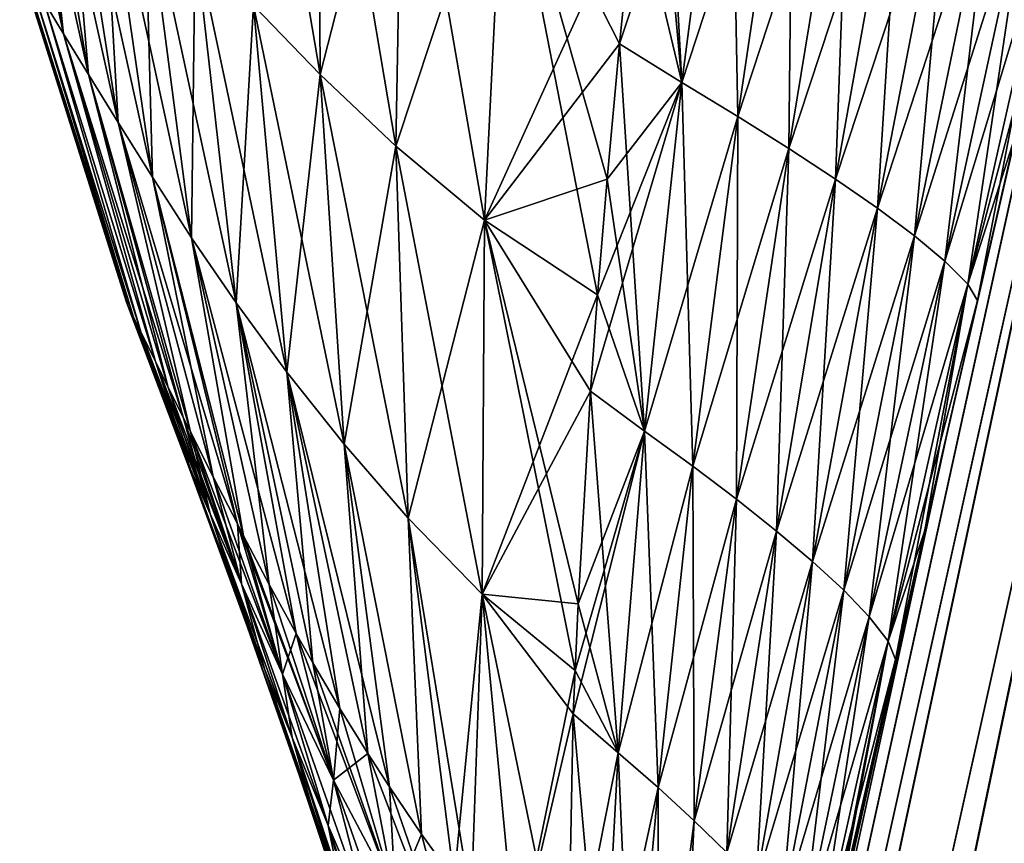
# Model space of a CAD drawing. Header units: metres. Extents: x 59 to 135, y -85 to 115.
# Tile 239 of 256: x 124.46 to 126.1, y 93.16 to 94.54. Entities that reach past the tile are written whole.
import ezdxf

# ---------------------------------------------------------------- set-up
doc = ezdxf.new("R2010")
doc.units = ezdxf.units.M
doc.layers.add('solid_20_404_502_XXX', color=7, linetype='CONTINUOUS')

msp = doc.modelspace()

# ---------------------------------------------------------------- linework, layer by layer
at = {"layer": 'solid_20_404_502_XXX'}
for points in [[(126.789642, 95.829422, -11.95845), (124.191292, 83.058128, -14.219283), (123.947678, 83.0644, -13.922317)], [(126.605667, 95.820183, -11.622059), (126.789642, 95.829422, -11.95845), (123.947678, 83.0644, -13.922317)], [(126.789642, 95.829422, -11.95845), (127.032356, 95.818954, -12.255216), (124.191292, 83.058128, -14.219283)], [(126.605667, 95.820183, -11.622059), (123.947678, 83.0644, -13.922317), (123.763283, 83.051895, -13.585539)], [(126.487206, 95.79158, -11.258414), (126.605667, 95.820183, -11.622059), (123.763283, 83.051895, -13.585539)], [(127.032356, 95.818954, -12.255216), (124.48513, 83.033302, -14.465484), (124.191292, 83.058128, -14.219283)], [(127.032356, 95.818954, -12.255216), (127.32489, 95.789169, -12.501444), (124.48513, 83.033302, -14.465484)], [(126.487206, 95.79158, -11.258414), (123.64492, 83.021072, -13.221376), (126.438606, 95.74472, -10.880898)], [(126.487206, 95.79158, -11.258414), (123.763283, 83.051895, -13.585539), (123.64492, 83.021072, -13.221376)], [(127.32489, 95.789169, -12.501444), (124.818367, 82.990852, -14.651834), (124.48513, 83.033302, -14.465484)], [(127.32489, 95.789169, -12.501444), (127.656479, 95.741165, -12.68808), (124.818367, 82.990852, -14.651834)], [(123.936745, 83.013222, 13.93019), (126.77784, 95.77845, 11.966291), (126.593864, 95.769203, 11.629899)], [(123.936745, 83.013222, 13.93019), (124.180359, 83.006958, 14.227159), (126.77784, 95.77845, 11.966291)], [(124.180359, 83.006958, 14.227159), (127.020561, 95.768005, 12.263058), (126.77784, 95.77845, 11.966291)], [(123.75235, 83.000702, 13.593411), (126.593864, 95.769203, 11.629899), (126.475395, 95.740593, 11.266252)], [(123.75235, 83.000702, 13.593411), (123.936745, 83.013222, 13.93019), (126.593864, 95.769203, 11.629899)], [(124.180359, 83.006958, 14.227159), (124.474205, 82.982155, 14.473358), (127.020561, 95.768005, 12.263058)], [(124.474205, 82.982155, 14.473358), (127.313095, 95.738243, 12.509286), (127.020561, 95.768005, 12.263058)], [(123.63398, 82.969872, 13.229247), (126.475395, 95.740593, 11.266252), (126.426804, 95.693726, 10.888733)], [(123.63398, 82.969872, 13.229247), (123.75235, 83.000702, 13.593411), (126.475395, 95.740593, 11.266252)], [(123.64492, 83.021072, -13.221376), (126.001106, 93.843689, -11.172976), (126.438606, 95.74472, -10.880898)], [(127.656479, 95.741165, -12.68808), (125.178703, 82.932327, -14.77146), (124.818367, 82.990852, -14.651834)], [(127.656479, 95.741165, -12.68808), (128.014938, 95.676704, -12.808262), (125.178703, 82.932327, -14.77146)], [(126.420692, 95.667343, -9.546881), (126.438606, 95.74472, -10.880898), (126.001106, 93.843689, -11.172976)], [(124.474205, 82.982155, 14.473358), (124.807449, 82.939728, 14.659708), (127.313095, 95.738243, 12.509286)], [(124.807449, 82.939728, 14.659708), (127.644691, 95.690262, 12.695921), (127.313095, 95.738243, 12.509286)], [(123.63398, 82.969872, 13.229247), (126.426804, 95.693726, 10.888733), (126.001106, 93.843697, 11.172976)], [(124.807449, 82.939728, 14.659708), (125.167793, 82.881226, 14.779331), (127.644691, 95.690262, 12.695921)], [(125.167793, 82.881226, 14.779331), (128.003159, 95.625824, 12.8161), (127.644691, 95.690262, 12.695921)], [(126.052376, 94.067627, 8.410472), (126.001106, 93.843697, 11.172976), (126.426804, 95.693726, 10.888733)], [(126.115196, 94.341591, 8.664231), (126.052376, 94.067627, 8.410472), (126.426804, 95.693726, 10.888733)], [(128.014938, 95.676704, -12.808262), (128.387085, 95.598175, -12.857566), (125.178703, 82.932327, -14.77146)], [(126.35923, 95.401451, -9.411448), (126.420692, 95.667343, -9.546881), (126.001106, 93.843689, -11.172976)], [(125.167793, 82.881226, 14.779331), (125.541992, 82.809074, 14.827776), (128.003159, 95.625824, 12.8161)], [(128.003159, 95.625824, 12.8161), (125.541992, 82.809074, 14.827776), (127.792931, 93.010948, 13.256139)], [(125.178703, 82.932327, -14.77146), (128.387085, 95.598175, -12.857566), (127.792877, 93.010719, -13.256173)], [(126.267845, 95.005356, -9.172439), (126.35923, 95.401451, -9.411448), (126.001106, 93.843689, -11.172976)], [(124.828323, 95.198212, 4.954684), (124.84523, 94.559166, 4.549084), (124.956596, 94.443924, 4.97778)], [(124.952415, 95.094147, 5.422526), (124.828323, 95.198212, 4.954684), (124.956596, 94.443924, 4.97778)], [(124.391724, 95.141891, 1.406935), (124.49633, 94.565079, 1.263093), (124.528786, 94.511589, 1.676294)], [(124.427269, 95.091759, 1.867952), (124.391724, 95.141891, 1.406935), (124.528786, 94.511589, 1.676294)], [(125.523422, 95.107666, 7.005736), (125.50869, 94.986252, 6.928191), (125.55938, 94.430527, 6.758963)], [(125.639999, 95.04882, 7.20704), (125.523422, 95.107666, 7.005736), (125.55938, 94.430527, 6.758963)], [(124.427269, 95.091759, 1.867952), (124.528786, 94.511589, 1.676294), (124.570076, 94.444054, 2.085694)], [(124.472603, 95.028366, 2.325068), (124.427269, 95.091759, 1.867952), (124.570076, 94.444054, 2.085694)], [(124.427269, 95.091759, -1.867952), (124.528786, 94.511589, -1.676294), (124.49633, 94.565079, -1.263093)], [(124.427269, 95.091759, -1.867952), (124.472603, 95.028366, -2.325068), (124.528786, 94.511589, -1.676294)], [(124.952415, 95.094147, -5.422526), (124.956596, 94.443924, -4.97778), (124.84523, 94.559166, -4.549084)], [(124.952415, 95.094147, 5.422526), (124.956596, 94.443924, 4.97778), (125.082809, 94.324684, 5.399823)], [(125.094849, 94.985474, 5.883115), (124.952415, 95.094147, 5.422526), (125.082809, 94.324684, 5.399823)], [(124.952415, 95.094147, -5.422526), (125.094849, 94.985474, -5.883115), (124.956596, 94.443924, -4.97778)], [(125.639999, 95.04882, -7.20704), (125.55938, 94.430527, -6.758963), (125.455605, 94.49498, -6.572616)], [(125.482338, 94.754547, -6.769039), (125.639999, 95.04882, -7.20704), (125.455605, 94.49498, -6.572616)], [(125.639999, 95.04882, 7.20704), (125.55938, 94.430527, 6.758963), (125.653084, 94.374336, 6.953313)], [(125.639999, 95.04882, -7.20704), (125.745293, 94.996284, -7.414411), (125.55938, 94.430527, -6.758963)], [(125.745293, 94.996284, 7.414411), (125.639999, 95.04882, 7.20704), (125.653084, 94.374336, 6.953313)], [(124.472603, 95.028366, 2.325068), (124.570076, 94.444054, 2.085694), (124.619553, 94.363914, 2.491443)], [(124.527168, 94.953018, 2.778414), (124.472603, 95.028366, 2.325068), (124.619553, 94.363914, 2.491443)], [(124.472603, 95.028366, -2.325068), (124.570076, 94.444054, -2.085694), (124.528786, 94.511589, -1.676294)], [(124.472603, 95.028366, -2.325068), (124.527168, 94.953018, -2.778414), (124.570076, 94.444054, -2.085694)], [(126.200882, 94.714508, -8.966948), (126.267845, 95.005356, -9.172439), (126.001106, 93.843689, -11.172976)], [(125.094849, 94.985474, -5.883115), (125.082809, 94.324684, -5.399823), (124.956596, 94.443924, -4.97778)], [(125.094849, 94.985474, 5.883115), (125.082809, 94.324684, 5.399823), (125.230453, 94.201546, 5.81251)], [(125.094849, 94.985474, -5.883115), (125.263664, 94.871704, -6.333451), (125.082809, 94.324684, -5.399823)], [(125.263664, 94.871704, 6.333451), (125.094849, 94.985474, 5.883115), (125.230453, 94.201546, 5.81251)], [(125.50869, 94.986252, 6.928191), (125.482338, 94.754547, 6.769039), (125.55938, 94.430527, 6.758963)], [(125.745293, 94.996284, -7.414411), (125.653084, 94.374336, -6.953313), (125.55938, 94.430527, -6.758963)], [(125.745293, 94.996284, 7.414411), (125.653084, 94.374336, 6.953313), (125.737999, 94.320824, 7.150774)], [(125.745293, 94.996284, -7.414411), (125.840942, 94.946426, -7.625087), (125.653084, 94.374336, -6.953313)], [(125.840942, 94.946426, 7.625087), (125.745293, 94.996284, 7.414411), (125.737999, 94.320824, 7.150774)], [(124.527168, 94.953018, 2.778414), (124.619553, 94.363914, 2.491443), (124.676826, 94.27272, 2.893578)], [(124.590736, 94.867126, 3.227985), (124.527168, 94.953018, 2.778414), (124.676826, 94.27272, 2.893578)], [(124.527168, 94.953018, -2.778414), (124.619553, 94.363914, -2.491443), (124.570076, 94.444054, -2.085694)], [(124.527168, 94.953018, -2.778414), (124.590736, 94.867126, -3.227985), (124.619553, 94.363914, -2.491443)], [(125.840942, 94.946426, -7.625087), (125.737999, 94.320824, -7.150774), (125.653084, 94.374336, -6.953313)], [(125.840942, 94.946426, 7.625087), (125.737999, 94.320824, 7.150774), (125.81559, 94.269745, 7.350787)], [(125.840942, 94.946426, -7.625087), (125.928627, 94.898949, -7.83847), (125.737999, 94.320824, -7.150774)], [(125.928627, 94.898949, 7.83847), (125.840942, 94.946426, 7.625087), (125.81559, 94.269745, 7.350787)], [(125.928627, 94.898949, -7.83847), (125.81559, 94.269745, -7.350787), (125.737999, 94.320824, -7.150774)], [(125.928627, 94.898949, 7.83847), (125.81559, 94.269745, 7.350787), (125.886017, 94.221138, 7.553289)], [(125.928627, 94.898949, -7.83847), (126.008537, 94.853867, -8.05449), (125.81559, 94.269745, -7.350787)], [(126.008537, 94.853867, 8.05449), (125.928627, 94.898949, 7.83847), (125.886017, 94.221138, 7.553289)], [(125.263664, 94.871704, -6.333451), (125.230453, 94.201546, -5.81251), (125.082809, 94.324684, -5.399823)], [(125.263664, 94.871704, 6.333451), (125.230453, 94.201546, 5.81251), (125.419067, 94.076653, 6.212664)], [(125.263664, 94.871704, -6.333451), (125.482338, 94.754547, -6.769039), (125.230453, 94.201546, -5.81251)], [(125.263664, 94.871704, 6.333451), (125.419067, 94.076653, 6.212664), (125.434883, 94.269577, 6.385617)], [(125.263664, 94.871704, 6.333451), (125.434883, 94.269577, 6.385617), (125.455605, 94.49498, 6.572616)], [(125.263664, 94.871704, 6.333451), (125.455605, 94.49498, 6.572616), (125.482338, 94.754547, 6.769039)], [(124.590736, 94.867126, 3.227985), (124.676826, 94.27272, 2.893578), (124.742104, 94.172035, 3.291849)], [(124.663864, 94.772034, 3.673454), (124.590736, 94.867126, 3.227985), (124.742104, 94.172035, 3.291849)], [(124.590736, 94.867126, -3.227985), (124.676826, 94.27272, -2.893578), (124.619553, 94.363914, -2.491443)], [(124.590736, 94.867126, -3.227985), (124.663864, 94.772034, -3.673454), (124.676826, 94.27272, -2.893578)], [(126.008537, 94.853867, -8.05449), (125.886017, 94.221138, -7.553289), (125.81559, 94.269745, -7.350787)], [(126.008537, 94.853867, 8.05449), (125.886017, 94.221138, 7.553289), (125.947586, 94.17543, 7.758916)], [(126.008537, 94.853867, -8.05449), (126.078751, 94.81163, -8.273825), (125.886017, 94.221138, -7.553289)], [(126.078751, 94.81163, 8.273825), (126.008537, 94.853867, 8.05449), (125.947586, 94.17543, 7.758916)], [(126.078751, 94.81163, -8.273825), (125.947586, 94.17543, -7.758916), (125.886017, 94.221138, -7.553289)], [(126.078751, 94.81163, 8.273825), (125.947586, 94.17543, 7.758916), (125.998077, 94.133133, 7.968498)], [(126.078751, 94.81163, -8.273825), (126.13678, 94.772804, -8.497361), (125.947586, 94.17543, -7.758916)], [(126.13678, 94.772804, 8.497361), (126.078751, 94.81163, 8.273825), (125.998077, 94.133133, 7.968498)], [(124.663864, 94.772034, 3.673454), (124.742104, 94.172035, 3.291849), (124.816383, 94.063347, 3.685664)], [(124.748077, 94.668983, 4.114104), (124.663864, 94.772034, 3.673454), (124.816383, 94.063347, 3.685664)], [(124.663864, 94.772034, -3.673454), (124.742104, 94.172035, -3.291849), (124.676826, 94.27272, -2.893578)], [(124.663864, 94.772034, -3.673454), (124.748077, 94.668983, -4.114104), (124.742104, 94.172035, -3.291849)], [(126.13678, 94.772804, -8.497361), (125.998077, 94.133133, -7.968498), (125.947586, 94.17543, -7.758916)], [(126.13678, 94.772804, 8.497361), (125.998077, 94.133133, 7.968498), (126.036606, 94.09446, 8.182362)], [(126.13678, 94.772804, -8.497361), (126.181625, 94.737633, -8.725449), (125.998077, 94.133133, -7.968498)], [(126.181625, 94.737633, 8.725449), (126.13678, 94.772804, 8.497361), (126.036606, 94.09446, 8.182362)], [(125.230453, 94.201546, -5.81251), (125.482338, 94.754547, -6.769039), (125.455605, 94.49498, -6.572616)], [(125.482338, 94.754547, 6.769039), (125.455605, 94.49498, 6.572616), (125.55938, 94.430527, 6.758963)], [(126.181625, 94.737633, -8.725449), (126.036606, 94.09446, -8.182362), (125.998077, 94.133133, -7.968498)], [(126.181625, 94.737633, 8.725449), (126.036606, 94.09446, 8.182362), (126.052376, 94.067627, 8.410472)], [(126.181625, 94.737633, -8.725449), (126.200882, 94.714508, -8.966948), (126.036606, 94.09446, -8.182362)], [(126.181625, 94.737633, 8.725449), (126.052376, 94.067627, 8.410472), (126.115196, 94.341591, 8.664231)], [(126.115189, 94.34153, -8.664177), (126.200882, 94.714508, -8.966948), (126.001106, 93.843689, -11.172976)], [(126.036606, 94.09446, -8.182362), (126.200882, 94.714508, -8.966948), (126.115189, 94.34153, -8.664177)], [(124.748077, 94.668983, -4.114104), (124.816383, 94.063347, -3.685664), (124.742104, 94.172035, -3.291849)], [(124.748077, 94.668983, 4.114104), (124.816383, 94.063347, 3.685664), (124.900909, 93.948128, 4.074311)], [(124.84523, 94.559166, 4.549084), (124.748077, 94.668983, 4.114104), (124.900909, 93.948128, 4.074311)], [(124.748077, 94.668983, -4.114104), (124.84523, 94.559166, -4.549084), (124.816383, 94.063347, -3.685664)], [(124.45607, 94.628807), (124.633575, 94.064499), (124.636536, 94.058334, 0.321655)], [(124.459572, 94.625488, -0.424936), (124.633575, 94.064499), (124.45607, 94.628807)], [(124.459572, 94.625488, 0.424936), (124.45607, 94.628807), (124.636536, 94.058334, 0.321655)], [(124.459572, 94.625488, 0.424936), (124.636536, 94.058334, 0.321655), (124.645447, 94.039864, 0.641779)], [(124.473183, 94.60334, 0.845978), (124.459572, 94.625488, 0.424936), (124.645447, 94.039864, 0.641779)], [(124.459572, 94.625488, -0.424936), (124.636536, 94.058334, -0.321655), (124.633575, 94.064499)], [(124.459572, 94.625488, -0.424936), (124.645447, 94.039864, -0.641779), (124.636536, 94.058334, -0.321655)], [(124.459572, 94.625488, -0.424936), (124.473183, 94.60334, -0.845978), (124.645447, 94.039864, -0.641779)], [(124.473183, 94.60334, 0.845978), (124.645447, 94.039864, 0.641779), (124.657455, 94.015175, 0.907321)], [(124.49633, 94.565079, 1.263093), (124.473183, 94.60334, 0.845978), (124.657455, 94.015175, 0.907321)], [(124.473183, 94.60334, -0.845978), (124.657455, 94.015175, -0.907321), (124.645447, 94.039864, -0.641779)], [(124.473183, 94.60334, -0.845978), (124.49633, 94.565079, -1.263093), (124.657455, 94.015175, -0.907321)], [(124.49633, 94.565079, 1.263093), (124.657455, 94.015175, 0.907321), (124.681778, 93.965729, 1.284379)], [(124.528786, 94.511589, 1.676294), (124.49633, 94.565079, 1.263093), (124.681778, 93.965729, 1.284379)], [(124.49633, 94.565079, -1.263093), (124.681778, 93.965729, -1.284379), (124.657455, 94.015175, -0.907321)], [(124.49633, 94.565079, -1.263093), (124.528786, 94.511589, -1.676294), (124.681778, 93.965729, -1.284379)], [(124.84523, 94.559166, -4.549084), (124.900909, 93.948128, -4.074311), (124.816383, 94.063347, -3.685664)], [(124.84523, 94.559166, 4.549084), (124.900909, 93.948128, 4.074311), (124.996452, 93.827972, 4.457288)], [(124.956596, 94.443924, 4.97778), (124.84523, 94.559166, 4.549084), (124.996452, 93.827972, 4.457288)], [(124.84523, 94.559166, -4.549084), (124.956596, 94.443924, -4.97778), (124.900909, 93.948128, -4.074311)], [(124.528786, 94.511589, 1.676294), (124.681778, 93.965729, 1.284379), (124.703293, 93.922424, 1.542567)], [(124.528786, 94.511589, 1.676294), (124.703293, 93.922424, 1.542567), (124.727867, 93.873299, 1.793598)], [(124.570076, 94.444054, 2.085694), (124.528786, 94.511589, 1.676294), (124.727867, 93.873299, 1.793598)], [(124.528786, 94.511589, -1.676294), (124.703293, 93.922424, -1.542567), (124.681778, 93.965729, -1.284379)], [(124.528786, 94.511589, -1.676294), (124.570076, 94.444054, -2.085694), (124.703293, 93.922424, -1.542567)], [(125.230453, 94.201546, -5.81251), (125.455605, 94.49498, -6.572616), (125.434883, 94.269577, -6.385617)], [(125.455605, 94.49498, 6.572616), (125.434883, 94.269577, 6.385617), (125.49707, 93.84964, 6.229026)], [(125.434883, 94.269577, -6.385617), (125.455605, 94.49498, -6.572616), (125.55938, 94.430527, -6.758963)], [(125.55938, 94.430527, 6.758963), (125.455605, 94.49498, 6.572616), (125.49707, 93.84964, 6.229026)], [(124.570076, 94.444054, 2.085694), (124.727867, 93.873299, 1.793598), (124.740395, 93.848396, 1.909471)], [(124.619553, 94.363914, 2.491443), (124.570076, 94.444054, 2.085694), (124.740395, 93.848396, 1.909471)], [(124.570076, 94.444054, -2.085694), (124.740395, 93.848396, -1.909471), (124.727867, 93.873299, -1.793598)], [(124.570076, 94.444054, -2.085694), (124.619553, 94.363914, -2.491443), (124.740395, 93.848396, -1.909471)], [(124.570076, 94.444054, -2.085694), (124.727867, 93.873299, -1.793598), (124.703293, 93.922424, -1.542567)], [(124.956596, 94.443924, -4.97778), (124.996452, 93.827972, -4.457288), (124.900909, 93.948128, -4.074311)], [(124.956596, 94.443924, 4.97778), (124.996452, 93.827972, 4.457288), (125.103294, 93.704514, 4.834314)], [(125.082809, 94.324684, 5.399823), (124.956596, 94.443924, 4.97778), (125.103294, 93.704514, 4.834314)], [(124.956596, 94.443924, -4.97778), (125.082809, 94.324684, -5.399823), (124.996452, 93.827972, -4.457288)], [(125.55938, 94.430527, -6.758963), (125.49707, 93.84964, -6.229026), (125.407364, 93.91642, -6.059451)], [(125.419067, 94.076653, -6.212664), (125.55938, 94.430527, -6.758963), (125.407364, 93.91642, -6.059451)], [(125.419067, 94.076653, -6.212664), (125.434883, 94.269577, -6.385617), (125.55938, 94.430527, -6.758963)], [(125.55938, 94.430527, 6.758963), (125.49707, 93.84964, 6.229026), (125.577873, 93.791641, 6.407987)], [(125.55938, 94.430527, -6.758963), (125.653084, 94.374336, -6.953313), (125.49707, 93.84964, -6.229026)], [(125.653084, 94.374336, 6.953313), (125.55938, 94.430527, 6.758963), (125.577873, 93.791641, 6.407987)], [(124.619553, 94.363914, 2.491443), (124.778183, 93.773735, 2.225431), (124.818489, 93.695221, 2.522346)], [(124.676826, 94.27272, 2.893578), (124.619553, 94.363914, 2.491443), (124.818489, 93.695221, 2.522346)], [(124.619553, 94.363914, 2.491443), (124.740395, 93.848396, 1.909471), (124.778183, 93.773735, 2.225431)], [(124.619553, 94.363914, -2.491443), (124.778183, 93.773735, -2.225431), (124.740395, 93.848396, -1.909471)], [(124.619553, 94.363914, -2.491443), (124.676826, 94.27272, -2.893578), (124.778183, 93.773735, -2.225431)], [(125.653084, 94.374336, -6.953313), (125.577873, 93.791641, -6.407987), (125.49707, 93.84964, -6.229026)], [(125.653084, 94.374336, 6.953313), (125.577873, 93.791641, 6.407987), (125.650871, 93.736221, 6.589826)], [(125.653084, 94.374336, -6.953313), (125.737999, 94.320824, -7.150774), (125.577873, 93.791641, -6.407987)], [(125.737999, 94.320824, 7.150774), (125.653084, 94.374336, 6.953313), (125.650871, 93.736221, 6.589826)], [(126.052376, 94.067619, -8.410467), (126.115189, 94.34153, -8.664177), (126.001106, 93.843689, -11.172976)], [(126.036606, 94.09446, -8.182362), (126.115189, 94.34153, -8.664177), (126.052376, 94.067619, -8.410467)], [(125.082809, 94.324684, -5.399823), (125.103294, 93.704514, -4.834314), (124.996452, 93.827972, -4.457288)], [(125.082809, 94.324684, 5.399823), (125.103294, 93.704514, 4.834314), (125.226486, 93.578316, 5.203022)], [(125.230453, 94.201546, 5.81251), (125.082809, 94.324684, 5.399823), (125.226486, 93.578316, 5.203022)], [(125.082809, 94.324684, -5.399823), (125.230453, 94.201546, -5.81251), (125.103294, 93.704514, -4.834314)], [(125.737999, 94.320824, -7.150774), (125.650871, 93.736221, -6.589826), (125.577873, 93.791641, -6.407987)], [(125.737999, 94.320824, 7.150774), (125.650871, 93.736221, 6.589826), (125.717316, 93.683212, 6.774034)], [(125.737999, 94.320824, -7.150774), (125.81559, 94.269745, -7.350787), (125.650871, 93.736221, -6.589826)], [(125.81559, 94.269745, 7.350787), (125.737999, 94.320824, 7.150774), (125.717316, 93.683212, 6.774034)], [(124.676826, 94.27272, 2.893578), (124.818489, 93.695221, 2.522346), (124.828812, 93.675369, 2.593237)], [(124.742104, 94.172035, 3.291849), (124.676826, 94.27272, 2.893578), (124.828812, 93.675369, 2.593237)], [(124.676826, 94.27272, -2.893578), (124.818489, 93.695221, -2.522346), (124.778183, 93.773735, -2.225431)], [(124.676826, 94.27272, -2.893578), (124.828812, 93.675369, -2.593237), (124.818489, 93.695221, -2.522346)], [(124.676826, 94.27272, -2.893578), (124.742104, 94.172035, -3.291849), (124.828812, 93.675369, -2.593237)], [(125.230453, 94.201546, -5.81251), (125.434883, 94.269577, -6.385617), (125.419067, 94.076653, -6.212664)], [(125.434883, 94.269577, 6.385617), (125.419067, 94.076653, 6.212664), (125.49707, 93.84964, 6.229026)], [(125.81559, 94.269745, -7.350787), (125.717316, 93.683212, -6.774034), (125.650871, 93.736221, -6.589826)], [(125.81559, 94.269745, 7.350787), (125.717316, 93.683212, 6.774034), (125.777321, 93.632668, 6.960555)], [(125.81559, 94.269745, -7.350787), (125.886017, 94.221138, -7.553289), (125.717316, 93.683212, -6.774034)], [(125.886017, 94.221138, 7.553289), (125.81559, 94.269745, 7.350787), (125.777321, 93.632668, 6.960555)], [(125.886017, 94.221138, -7.553289), (125.777321, 93.632668, -6.960555), (125.717316, 93.683212, -6.774034)], [(125.886017, 94.221138, 7.553289), (125.777321, 93.632668, 6.960555), (125.829437, 93.584953, 7.149973)], [(125.886017, 94.221138, -7.553289), (125.947586, 94.17543, -7.758916), (125.777321, 93.632668, -6.960555)], [(125.947586, 94.17543, 7.758916), (125.886017, 94.221138, 7.553289), (125.829437, 93.584953, 7.149973)], [(125.230453, 94.201546, -5.81251), (125.226486, 93.578316, -5.203022), (125.103294, 93.704514, -4.834314)], [(125.230453, 94.201546, 5.81251), (125.226486, 93.578316, 5.203022), (125.381409, 93.450996, 5.560487)], [(125.230453, 94.201546, -5.81251), (125.419067, 94.076653, -6.212664), (125.226486, 93.578316, -5.203022)], [(125.230453, 94.201546, 5.81251), (125.381409, 93.450996, 5.560487), (125.386429, 93.561813, 5.687014)], [(125.230453, 94.201546, 5.81251), (125.386429, 93.561813, 5.687014), (125.407364, 93.91642, 6.059451)], [(125.230453, 94.201546, 5.81251), (125.407364, 93.91642, 6.059451), (125.419067, 94.076653, 6.212664)], [(124.742104, 94.172035, 3.291849), (124.871651, 93.594406, 2.86878), (124.91642, 93.512863, 3.128813)], [(124.816383, 94.063347, 3.685664), (124.742104, 94.172035, 3.291849), (124.91642, 93.512863, 3.128813)], [(124.742104, 94.172035, 3.291849), (124.828812, 93.675369, 2.593237), (124.871651, 93.594406, 2.86878)], [(124.742104, 94.172035, -3.291849), (124.871651, 93.594406, -2.86878), (124.828812, 93.675369, -2.593237)], [(124.742104, 94.172035, -3.291849), (124.816383, 94.063347, -3.685664), (124.871651, 93.594406, -2.86878)], [(125.947586, 94.17543, -7.758916), (125.829437, 93.584953, -7.149973), (125.777321, 93.632668, -6.960555)], [(125.947586, 94.17543, 7.758916), (125.829437, 93.584953, 7.149973), (125.871765, 93.540543, 7.343051)], [(125.947586, 94.17543, -7.758916), (125.998077, 94.133133, -7.968498), (125.829437, 93.584953, -7.149973)], [(125.998077, 94.133133, 7.968498), (125.947586, 94.17543, 7.758916), (125.871765, 93.540543, 7.343051)], [(125.998077, 94.133133, -7.968498), (125.871765, 93.540543, -7.343051), (125.829437, 93.584953, -7.149973)], [(125.998077, 94.133133, 7.968498), (125.871765, 93.540543, 7.343051), (125.903534, 93.499619, 7.540093)], [(125.998077, 94.133133, -7.968498), (126.036606, 94.09446, -8.182362), (125.871765, 93.540543, -7.343051)], [(126.036606, 94.09446, 8.182362), (125.998077, 94.133133, 7.968498), (125.903534, 93.499619, 7.540093)], [(126.036606, 94.09446, -8.182362), (125.903534, 93.499619, -7.540093), (125.871765, 93.540543, -7.343051)], [(126.036606, 94.09446, 8.182362), (125.903534, 93.499619, 7.540093), (125.91552, 93.469177, 7.751328)], [(126.036606, 94.09446, -8.182362), (126.052376, 94.067619, -8.410467), (125.903534, 93.499619, -7.540093)], [(126.036606, 94.09446, 8.182362), (125.91552, 93.469177, 7.751328), (125.963837, 93.680717, 8.002078)], [(126.036606, 94.09446, 8.182362), (125.963837, 93.680717, 8.002078), (126.052376, 94.067627, 8.410472)], [(125.226486, 93.578316, -5.203022), (125.419067, 94.076653, -6.212664), (125.407364, 93.91642, -6.059451)], [(125.419067, 94.076653, 6.212664), (125.407364, 93.91642, 6.059451), (125.49707, 93.84964, 6.229026)], [(125.903534, 93.499619, -7.540093), (126.052376, 94.067619, -8.410467), (125.963821, 93.680649, -8.002001)], [(125.963821, 93.680649, -8.002001), (126.052376, 94.067619, -8.410467), (126.001106, 93.843689, -11.172976)], [(126.052376, 94.067627, 8.410472), (125.963837, 93.680717, 8.002078), (126.001106, 93.843697, 11.172976)], [(124.636536, 94.058334, 0.321655), (124.633575, 94.064499), (124.687195, 93.923874)], [(124.740295, 93.786484, -0.598965), (124.687195, 93.923874), (124.633575, 94.064499)], [(124.636536, 94.058334, -0.321655), (124.740295, 93.786484, -0.598965), (124.633575, 94.064499)], [(124.636536, 94.058334, 0.321655), (124.687195, 93.923874), (124.645447, 94.039864, 0.641779)], [(124.636536, 94.058334, -0.321655), (124.645447, 94.039864, -0.641779), (124.740295, 93.786484, -0.598965)], [(124.816383, 94.063347, 3.685664), (124.91642, 93.512863, 3.128813), (124.944542, 93.463455, 3.279678)], [(124.816383, 94.063347, 3.685664), (124.944542, 93.463455, 3.279678), (124.989525, 93.387413, 3.503963)], [(124.900909, 93.948128, 4.074311), (124.816383, 94.063347, 3.685664), (124.989525, 93.387413, 3.503963)], [(124.816383, 94.063347, -3.685664), (124.91642, 93.512863, -3.128813), (124.871651, 93.594406, -2.86878)], [(124.816383, 94.063347, -3.685664), (124.944542, 93.463455, -3.279678), (124.91642, 93.512863, -3.128813)], [(124.816383, 94.063347, -3.685664), (124.900909, 93.948128, -4.074311), (124.944542, 93.463455, -3.279678)], [(124.657455, 94.015175, 0.907321), (124.645447, 94.039864, 0.641779), (124.740295, 93.786484, 0.598965)], [(124.687195, 93.923874), (124.740295, 93.786484, 0.598965), (124.645447, 94.039864, 0.641779)], [(124.773064, 93.711784, -1.190733), (124.740295, 93.786484, -0.598965), (124.645447, 94.039864, -0.641779)], [(124.657455, 94.015175, -0.907321), (124.773064, 93.711784, -1.190733), (124.645447, 94.039864, -0.641779)], [(124.657455, 94.015175, 0.907321), (124.740295, 93.786484, 0.598965), (124.681778, 93.965729, 1.284379)], [(124.657455, 94.015175, -0.907321), (124.681778, 93.965729, -1.284379), (124.773064, 93.711784, -1.190733)], [(124.703293, 93.922424, 1.542567), (124.681778, 93.965729, 1.284379), (124.773064, 93.711784, 1.190733)], [(124.740295, 93.786484, 0.598965), (124.773064, 93.711784, 1.190733), (124.681778, 93.965729, 1.284379)], [(124.825111, 93.595581, -1.771389), (124.773064, 93.711784, -1.190733), (124.681778, 93.965729, -1.284379)], [(124.703293, 93.922424, -1.542567), (124.825111, 93.595581, -1.771389), (124.681778, 93.965729, -1.284379)], [(124.900909, 93.948128, 4.074311), (125.03598, 93.312607, 3.716996), (125.071945, 93.257095, 3.871242)], [(124.900909, 93.948128, 4.074311), (124.989525, 93.387413, 3.503963), (125.03598, 93.312607, 3.716996)], [(124.996452, 93.827972, 4.457288), (124.900909, 93.948128, 4.074311), (125.071945, 93.257095, 3.871242)], [(124.900909, 93.948128, -4.074311), (125.03598, 93.312607, -3.716996), (124.989525, 93.387413, -3.503963)], [(124.900909, 93.948128, -4.074311), (124.996452, 93.827972, -4.457288), (125.03598, 93.312607, -3.716996)], [(124.900909, 93.948128, -4.074311), (124.989525, 93.387413, -3.503963), (124.944542, 93.463455, -3.279678)], [(124.687195, 93.923874), (124.738708, 93.786797), (124.740295, 93.786484, 0.598965)], [(124.740295, 93.786484, -0.598965), (124.738708, 93.786797), (124.687195, 93.923874)], [(124.727867, 93.873299, 1.793598), (124.703293, 93.922424, 1.542567), (124.773064, 93.711784, 1.190733)], [(124.703293, 93.922424, -1.542567), (124.727867, 93.873299, -1.793598), (124.825111, 93.595581, -1.771389)], [(125.226486, 93.578316, -5.203022), (125.407364, 93.91642, -6.059451), (125.386429, 93.561813, -5.687014)], [(125.407364, 93.91642, 6.059451), (125.386429, 93.561813, 5.687014), (125.45311, 93.313728, 5.627872)], [(125.386429, 93.561813, -5.687014), (125.407364, 93.91642, -6.059451), (125.49707, 93.84964, -6.229026)], [(125.49707, 93.84964, 6.229026), (125.407364, 93.91642, 6.059451), (125.45311, 93.313728, 5.627872)], [(124.727867, 93.873299, 1.793598), (124.773064, 93.711784, 1.190733), (124.740395, 93.848396, 1.909471)], [(124.727867, 93.873299, -1.793598), (124.740395, 93.848396, -1.909471), (124.825111, 93.595581, -1.771389)], [(123.63398, 82.969872, 13.229247), (126.001106, 93.843697, 11.172976), (124.367256, 86.538643, 12.295408)], [(123.64492, 83.021072, -13.221376), (124.367256, 86.538635, -12.29541), (126.001106, 93.843689, -11.172976)], [(125.554459, 91.879646, 4.873285), (124.367256, 86.538643, 12.295408), (126.001106, 93.843697, 11.172976)], [(125.963821, 93.680649, -8.002001), (126.001106, 93.843689, -11.172976), (124.367256, 86.538635, -12.29541)], [(124.778183, 93.773735, 2.225431), (124.740395, 93.848396, 1.909471), (124.825111, 93.595581, 1.771389)], [(124.773064, 93.711784, 1.190733), (124.825111, 93.595581, 1.771389), (124.740395, 93.848396, 1.909471)], [(124.893913, 93.444931, -2.341726), (124.825111, 93.595581, -1.771389), (124.740395, 93.848396, -1.909471)], [(124.778183, 93.773735, -2.225431), (124.893913, 93.444931, -2.341726), (124.740395, 93.848396, -1.909471)], [(125.49707, 93.84964, -6.229026), (125.45311, 93.313728, -5.627872), (125.378563, 93.378723, -5.475178)], [(125.381409, 93.450996, -5.560487), (125.49707, 93.84964, -6.229026), (125.378563, 93.378723, -5.475178)], [(125.381409, 93.450996, -5.560487), (125.386429, 93.561813, -5.687014), (125.49707, 93.84964, -6.229026)], [(125.49707, 93.84964, 6.229026), (125.45311, 93.313728, 5.627872), (125.519928, 93.256004, 5.78939)], [(125.49707, 93.84964, -6.229026), (125.577873, 93.791641, -6.407987), (125.45311, 93.313728, -5.627872)], [(125.577873, 93.791641, 6.407987), (125.49707, 93.84964, 6.229026), (125.519928, 93.256004, 5.78939)], [(125.574707, 91.969208, 5.10921), (125.554459, 91.879646, 4.873285), (126.001106, 93.843697, 11.172976)], [(125.683945, 92.451508, 6.176981), (125.574707, 91.969208, 5.10921), (126.001106, 93.843697, 11.172976)], [(125.79229, 92.928436, 7.001856), (125.683945, 92.451508, 6.176981), (126.001106, 93.843697, 11.172976)], [(125.818222, 93.042397, 7.174106), (125.79229, 92.928436, 7.001856), (126.001106, 93.843697, 11.172976)], [(125.91552, 93.469177, 7.751328), (125.818222, 93.042397, 7.174106), (126.001106, 93.843697, 11.172976)], [(125.963837, 93.680717, 8.002078), (125.91552, 93.469177, 7.751328), (126.001106, 93.843697, 11.172976)], [(124.996452, 93.827972, 4.457288), (125.071945, 93.257095, 3.871242), (125.125214, 93.178391, 4.085556)], [(125.103294, 93.704514, 4.834314), (124.996452, 93.827972, 4.457288), (125.125214, 93.178391, 4.085556)], [(124.996452, 93.827972, -4.457288), (125.071945, 93.257095, -3.871242), (125.03598, 93.312607, -3.716996)], [(124.996452, 93.827972, -4.457288), (125.125214, 93.178391, -4.085556), (125.071945, 93.257095, -3.871242)], [(124.996452, 93.827972, -4.457288), (125.103294, 93.704514, -4.834314), (125.125214, 93.178391, -4.085556)], [(124.738708, 93.786797), (124.833267, 93.530815, 0.553004), (124.740295, 93.786484, 0.598965)], [(124.738708, 93.786797), (124.83522, 93.523331), (124.833267, 93.530815, 0.553004)], [(124.833267, 93.530815, -0.553004), (124.83522, 93.523331), (124.738708, 93.786797)], [(124.740295, 93.786484, -0.598965), (124.833267, 93.530815, -0.553004), (124.738708, 93.786797)], [(124.740295, 93.786484, 0.598965), (124.833267, 93.530815, 0.553004), (124.773064, 93.711784, 1.190733)], [(124.863594, 93.453903, -1.098844), (124.833267, 93.530815, -0.553004), (124.740295, 93.786484, -0.598965)], [(124.773064, 93.711784, -1.190733), (124.863594, 93.453903, -1.098844), (124.740295, 93.786484, -0.598965)], [(125.577873, 93.791641, -6.407987), (125.519928, 93.256004, -5.78939), (125.45311, 93.313728, -5.627872)], [(125.577873, 93.791641, 6.407987), (125.519928, 93.256004, 5.78939), (125.580078, 93.200668, 5.953522)], [(125.577873, 93.791641, -6.407987), (125.650871, 93.736221, -6.589826), (125.519928, 93.256004, -5.78939)], [(125.650871, 93.736221, 6.589826), (125.577873, 93.791641, 6.407987), (125.580078, 93.200668, 5.953522)], [(124.778183, 93.773735, 2.225431), (124.825111, 93.595581, 1.771389), (124.818489, 93.695221, 2.522346)], [(124.778183, 93.773735, -2.225431), (124.818489, 93.695221, -2.522346), (124.893913, 93.444931, -2.341726)], [(125.650871, 93.736221, -6.589826), (125.580078, 93.200668, -5.953522), (125.519928, 93.256004, -5.78939)], [(125.650871, 93.736221, 6.589826), (125.580078, 93.200668, 5.953522), (125.63456, 93.147614, 6.119812)], [(125.650871, 93.736221, -6.589826), (125.717316, 93.683212, -6.774034), (125.580078, 93.200668, -5.953522)], [(125.717316, 93.683212, 6.774034), (125.650871, 93.736221, 6.589826), (125.63456, 93.147614, 6.119812)], [(124.773064, 93.711784, 1.190733), (124.863594, 93.453903, 1.098844), (124.825111, 93.595581, 1.771389)], [(124.833267, 93.530815, 0.553004), (124.863594, 93.453903, 1.098844), (124.773064, 93.711784, 1.190733)], [(124.909805, 93.33905, -1.633964), (124.863594, 93.453903, -1.098844), (124.773064, 93.711784, -1.190733)], [(124.825111, 93.595581, -1.771389), (124.909805, 93.33905, -1.633964), (124.773064, 93.711784, -1.190733)], [(125.103294, 93.704514, 4.834314), (125.179718, 93.102463, 4.288095), (125.208122, 93.065125, 4.386036)], [(125.103294, 93.704514, 4.834314), (125.125214, 93.178391, 4.085556), (125.179718, 93.102463, 4.288095)], [(125.226486, 93.578316, 5.203022), (125.103294, 93.704514, 4.834314), (125.208122, 93.065125, 4.386036)], [(125.103294, 93.704514, -4.834314), (125.179718, 93.102463, -4.288095), (125.125214, 93.178391, -4.085556)], [(125.103294, 93.704514, -4.834314), (125.226486, 93.578316, -5.203022), (125.179718, 93.102463, -4.288095)], [(124.828812, 93.675369, 2.593237), (124.818489, 93.695221, 2.522346), (124.893913, 93.444931, 2.341726)], [(124.825111, 93.595581, 1.771389), (124.893913, 93.444931, 2.341726), (124.818489, 93.695221, 2.522346)], [(124.978775, 93.267982, -2.901436), (124.893913, 93.444931, -2.341726), (124.818489, 93.695221, -2.522346)], [(124.828812, 93.675369, -2.593237), (124.978775, 93.267982, -2.901436), (124.818489, 93.695221, -2.522346)], [(125.91552, 93.469177, -7.751324), (125.963821, 93.680649, -8.002001), (124.367256, 86.538635, -12.29541)], [(124.871651, 93.594406, 2.86878), (124.828812, 93.675369, 2.593237), (124.893913, 93.444931, 2.341726)], [(124.828812, 93.675369, -2.593237), (124.871651, 93.594406, -2.86878), (124.978775, 93.267982, -2.901436)], [(125.717316, 93.683212, -6.774034), (125.63456, 93.147614, -6.119812), (125.580078, 93.200668, -5.953522)], [(125.717316, 93.683212, 6.774034), (125.63456, 93.147614, 6.119812), (125.683472, 93.096901, 6.288212)], [(125.717316, 93.683212, -6.774034), (125.777321, 93.632668, -6.960555), (125.63456, 93.147614, -6.119812)], [(125.777321, 93.632668, 6.960555), (125.717316, 93.683212, 6.774034), (125.683472, 93.096901, 6.288212)], [(125.903534, 93.499619, -7.540093), (125.963821, 93.680649, -8.002001), (125.91552, 93.469177, -7.751324)], [(125.777321, 93.632668, -6.960555), (125.683472, 93.096901, -6.288212), (125.63456, 93.147614, -6.119812)], [(125.777321, 93.632668, 6.960555), (125.683472, 93.096901, 6.288212), (125.725609, 93.048851, 6.459249)], [(125.777321, 93.632668, -6.960555), (125.829437, 93.584953, -7.149973), (125.683472, 93.096901, -6.288212)], [(125.829437, 93.584953, 7.149973), (125.777321, 93.632668, 6.960555), (125.725609, 93.048851, 6.459249)], [(124.825111, 93.595581, 1.771389), (124.909805, 93.33905, 1.633964), (124.893913, 93.444931, 2.341726)], [(124.863594, 93.453903, 1.098844), (124.909805, 93.33905, 1.633964), (124.825111, 93.595581, 1.771389)], [(124.969704, 93.192734, -2.159186), (124.909805, 93.33905, -1.633964), (124.825111, 93.595581, -1.771389)], [(124.893913, 93.444931, -2.341726), (124.969704, 93.192734, -2.159186), (124.825111, 93.595581, -1.771389)], [(124.871651, 93.594406, 2.86878), (124.893913, 93.444931, 2.341726), (124.91642, 93.512863, 3.128813)], [(124.871651, 93.594406, -2.86878), (124.91642, 93.512863, -3.128813), (124.978775, 93.267982, -2.901436)], [(125.226486, 93.578316, -5.203022), (125.208122, 93.065125, -4.386036), (125.179718, 93.102463, -4.288095)], [(125.226486, 93.578316, 5.203022), (125.208122, 93.065125, 4.386036), (125.283699, 92.97451, 4.617294)], [(125.226486, 93.578316, -5.203022), (125.283699, 92.97451, -4.617294), (125.208122, 93.065125, -4.386036)], [(125.226486, 93.578316, 5.203022), (125.283699, 92.97451, 4.617294), (125.368935, 92.886955, 4.829468)], [(125.226486, 93.578316, 5.203022), (125.368935, 92.886955, 4.829468), (125.378563, 93.378723, 5.475178)], [(125.226486, 93.578316, 5.203022), (125.378563, 93.378723, 5.475178), (125.381409, 93.450996, 5.560487)], [(125.226486, 93.578316, -5.203022), (125.381409, 93.450996, -5.560487), (125.283699, 92.97451, -4.617294)], [(125.226486, 93.578316, -5.203022), (125.386429, 93.561813, -5.687014), (125.381409, 93.450996, -5.560487)], [(125.829437, 93.584953, -7.149973), (125.725609, 93.048851, -6.459249), (125.683472, 93.096901, -6.288212)], [(125.829437, 93.584953, 7.149973), (125.725609, 93.048851, 6.459249), (125.759399, 93.003853, 6.633612)], [(125.829437, 93.584953, -7.149973), (125.871765, 93.540543, -7.343051), (125.725609, 93.048851, -6.459249)], [(125.871765, 93.540543, 7.343051), (125.829437, 93.584953, 7.149973), (125.759399, 93.003853, 6.633612)], [(125.386429, 93.561813, 5.687014), (125.381409, 93.450996, 5.560487), (125.45311, 93.313728, 5.627872)], [(125.871765, 93.540543, -7.343051), (125.759399, 93.003853, -6.633612), (125.725609, 93.048851, -6.459249)], [(125.871765, 93.540543, 7.343051), (125.759399, 93.003853, 6.633612), (125.784218, 92.962082, 6.811573)], [(125.871765, 93.540543, -7.343051), (125.903534, 93.499619, -7.540093), (125.759399, 93.003853, -6.633612)], [(125.903534, 93.499619, 7.540093), (125.871765, 93.540543, 7.343051), (125.784218, 92.962082, 6.811573)], [(124.833267, 93.530815, 0.553004), (124.92305, 93.274002, 0.505212), (124.863594, 93.453903, 1.098844)], [(124.83522, 93.523331), (124.92305, 93.274002, 0.505212), (124.833267, 93.530815, 0.553004)], [(124.833267, 93.530815, -0.553004), (124.92305, 93.274002, -0.505212), (124.83522, 93.523331)], [(124.951225, 93.194954, -1.003442), (124.92305, 93.274002, -0.505212), (124.833267, 93.530815, -0.553004)], [(124.863594, 93.453903, -1.098844), (124.951225, 93.194954, -1.003442), (124.833267, 93.530815, -0.553004)], [(124.83522, 93.523331), (124.922897, 93.273758), (124.92305, 93.274002, 0.505212)], [(124.92305, 93.274002, -0.505212), (124.922897, 93.273758), (124.83522, 93.523331)], [(124.893913, 93.444931, 2.341726), (124.978775, 93.267982, 2.901436), (124.91642, 93.512863, 3.128813)], [(124.944542, 93.463455, 3.279678), (124.91642, 93.512863, 3.128813), (124.978775, 93.267982, 2.901436)], [(125.082367, 93.072975, -3.448337), (124.978775, 93.267982, -2.901436), (124.91642, 93.512863, -3.128813)], [(124.944542, 93.463455, -3.279678), (125.082367, 93.072975, -3.448337), (124.91642, 93.512863, -3.128813)], [(125.903534, 93.499619, -7.540093), (125.784218, 92.962082, -6.811573), (125.759399, 93.003853, -6.633612)], [(125.903534, 93.499619, 7.540093), (125.784218, 92.962082, 6.811573), (125.79229, 92.928436, 7.001856)], [(125.903534, 93.499619, -7.540093), (125.91552, 93.469177, -7.751324), (125.784218, 92.962082, -6.811573)], [(125.903534, 93.499619, 7.540093), (125.79229, 92.928436, 7.001856), (125.818222, 93.042397, 7.174106)], [(125.903534, 93.499619, 7.540093), (125.818222, 93.042397, 7.174106), (125.91552, 93.469177, 7.751328)], [(125.818214, 93.042358, -7.174043), (125.91552, 93.469177, -7.751324), (124.367256, 86.538635, -12.29541)], [(124.989525, 93.387413, 3.503963), (124.944542, 93.463455, 3.279678), (124.978775, 93.267982, 2.901436)], [(124.944542, 93.463455, -3.279678), (124.989525, 93.387413, -3.503963), (125.082367, 93.072975, -3.448337)], [(125.784218, 92.962082, -6.811573), (125.91552, 93.469177, -7.751324), (125.818214, 93.042358, -7.174043)], [(124.863594, 93.453903, 1.098844), (124.951225, 93.194954, 1.003442), (124.909805, 93.33905, 1.633964)], [(124.92305, 93.274002, 0.505212), (124.951225, 93.194954, 1.003442), (124.863594, 93.453903, 1.098844)], [(124.991928, 93.082481, -1.491494), (124.951225, 93.194954, -1.003442), (124.863594, 93.453903, -1.098844)], [(124.909805, 93.33905, -1.633964), (124.991928, 93.082481, -1.491494), (124.863594, 93.453903, -1.098844)], [(124.893913, 93.444931, 2.341726), (124.969704, 93.192734, 2.159186), (124.978775, 93.267982, 2.901436)], [(124.909805, 93.33905, 1.633964), (124.969704, 93.192734, 2.159186), (124.893913, 93.444931, 2.341726)], [(125.04261, 93.022499, -2.674342), (124.969704, 93.192734, -2.159186), (124.893913, 93.444931, -2.341726)], [(124.978775, 93.267982, -2.901436), (125.04261, 93.022499, -2.674342), (124.893913, 93.444931, -2.341726)], [(125.381409, 93.450996, -5.560487), (125.378563, 93.378723, -5.475178), (125.283699, 92.97451, -4.617294)], [(125.381409, 93.450996, 5.560487), (125.378563, 93.378723, 5.475178), (125.45311, 93.313728, 5.627872)], [(124.989525, 93.387413, 3.503963), (124.978775, 93.267982, 2.901436), (125.03598, 93.312607, 3.716996)], [(124.989525, 93.387413, -3.503963), (125.03598, 93.312607, -3.716996), (125.082367, 93.072975, -3.448337)], [(125.378563, 93.378723, -5.475178), (125.368935, 92.886955, -4.829468), (125.283699, 92.97451, -4.617294)], [(125.378563, 93.378723, 5.475178), (125.368935, 92.886955, 4.829468), (125.427368, 92.829254, 4.969424)], [(125.378563, 93.378723, -5.475178), (125.45311, 93.313728, -5.627872), (125.368935, 92.886955, -4.829468)], [(125.45311, 93.313728, 5.627872), (125.378563, 93.378723, 5.475178), (125.427368, 92.829254, 4.969424)], [(124.909805, 93.33905, 1.633964), (124.991928, 93.082481, 1.491494), (124.969704, 93.192734, 2.159186)], [(124.951225, 93.194954, 1.003442), (124.991928, 93.082481, 1.491494), (124.909805, 93.33905, 1.633964)], [(125.043289, 92.942345, -1.970192), (124.991928, 93.082481, -1.491494), (124.909805, 93.33905, -1.633964)], [(124.969704, 93.192734, -2.159186), (125.043289, 92.942345, -1.970192), (124.909805, 93.33905, -1.633964)], [(124.978775, 93.267982, 2.901436), (125.082367, 93.072975, 3.448337), (125.03598, 93.312607, 3.716996)], [(125.071945, 93.257095, 3.871242), (125.03598, 93.312607, 3.716996), (125.082367, 93.072975, 3.448337)], [(125.20652, 92.868477, -3.980687), (125.082367, 93.072975, -3.448337), (125.03598, 93.312607, -3.716996)], [(125.071945, 93.257095, -3.871242), (125.20652, 92.868477, -3.980687), (125.03598, 93.312607, -3.716996)], [(125.45311, 93.313728, -5.627872), (125.427368, 92.829254, -4.969424), (125.368935, 92.886955, -4.829468)], [(125.45311, 93.313728, 5.627872), (125.427368, 92.829254, 4.969424), (125.476837, 92.776611, 5.104663)], [(125.45311, 93.313728, -5.627872), (125.519928, 93.256004, -5.78939), (125.427368, 92.829254, -4.969424)], [(125.519928, 93.256004, 5.78939), (125.45311, 93.313728, 5.627872), (125.476837, 92.776611, 5.104663)], [(124.922897, 93.273758), (125.008598, 93.017426, 0.455532), (124.92305, 93.274002, 0.505212)], [(124.92305, 93.274002, -0.505212), (125.008598, 93.017426, -0.455532), (124.922897, 93.273758)], [(124.922897, 93.273758), (125.002197, 93.037498), (125.008598, 93.017426, 0.455532)], [(125.008598, 93.017426, -0.455532), (125.002197, 93.037498), (124.922897, 93.273758)], [(124.92305, 93.274002, 0.505212), (125.008598, 93.017426, 0.455532), (124.951225, 93.194954, 1.003442)], [(125.034546, 92.937218, -0.904449), (125.008598, 93.017426, -0.455532), (124.92305, 93.274002, -0.505212)], [(124.951225, 93.194954, -1.003442), (125.034546, 92.937218, -0.904449), (124.92305, 93.274002, -0.505212)], [(124.969704, 93.192734, 2.159186), (125.04261, 93.022499, 2.674342), (124.978775, 93.267982, 2.901436)], [(124.978775, 93.267982, 2.901436), (125.04261, 93.022499, 2.674342), (125.082367, 93.072975, 3.448337)], [(125.130714, 92.836029, -3.17756), (125.04261, 93.022499, -2.674342), (124.978775, 93.267982, -2.901436)], [(125.082367, 93.072975, -3.448337), (125.130714, 92.836029, -3.17756), (124.978775, 93.267982, -2.901436)], [(125.125214, 93.178391, 4.085556), (125.071945, 93.257095, 3.871242), (125.082367, 93.072975, 3.448337)], [(125.071945, 93.257095, -3.871242), (125.125214, 93.178391, -4.085556), (125.20652, 92.868477, -3.980687)], [(125.519928, 93.256004, -5.78939), (125.476837, 92.776611, -5.104663), (125.427368, 92.829254, -4.969424)], [(125.519928, 93.256004, 5.78939), (125.476837, 92.776611, 5.104663), (125.518959, 92.728729, 5.234126)], [(125.519928, 93.256004, -5.78939), (125.518959, 92.728729, -5.234126), (125.476837, 92.776611, -5.104663)], [(125.580078, 93.200668, 5.953522), (125.519928, 93.256004, 5.78939), (125.518959, 92.728729, 5.234126)], [(125.519928, 93.256004, -5.78939), (125.580078, 93.200668, -5.953522), (125.518959, 92.728729, -5.234126)], [(124.951225, 93.194954, 1.003442), (125.034546, 92.937218, 0.904449), (124.991928, 93.082481, 1.491494)], [(125.008598, 93.017426, 0.455532), (125.034546, 92.937218, 0.904449), (124.951225, 93.194954, 1.003442)], [(125.069862, 92.82859, -1.343906), (125.034546, 92.937218, -0.904449), (124.951225, 93.194954, -1.003442)], [(124.991928, 93.082481, -1.491494), (125.069862, 92.82859, -1.343906), (124.951225, 93.194954, -1.003442)], [(125.580078, 93.200668, 5.953522), (125.518959, 92.728729, 5.234126), (125.555313, 92.684959, 5.357969)], [(125.580078, 93.200668, -5.953522), (125.555313, 92.684959, -5.357969), (125.518959, 92.728729, -5.234126)], [(125.63456, 93.147614, 6.119812), (125.580078, 93.200668, 5.953522), (125.555313, 92.684959, 5.357969)], [(125.580078, 93.200668, -5.953522), (125.63456, 93.147614, -6.119812), (125.555313, 92.684959, -5.357969)], [(124.969704, 93.192734, 2.159186), (125.043289, 92.942345, 1.970192), (125.04261, 93.022499, 2.674342)], [(124.991928, 93.082481, 1.491494), (125.043289, 92.942345, 1.970192), (124.969704, 93.192734, 2.159186)], [(125.104713, 92.781227, -2.439486), (125.043289, 92.942345, -1.970192), (124.969704, 93.192734, -2.159186)], [(125.04261, 93.022499, -2.674342), (125.104713, 92.781227, -2.439486), (124.969704, 93.192734, -2.159186)], [(125.125214, 93.178391, 4.085556), (125.082367, 93.072975, 3.448337), (125.179718, 93.102463, 4.288095)], [(125.125214, 93.178391, -4.085556), (125.179718, 93.102463, -4.288095), (125.20652, 92.868477, -3.980687)]]:
    msp.add_3dface(points, dxfattribs=at)

doc.saveas('drawing.dxf')
